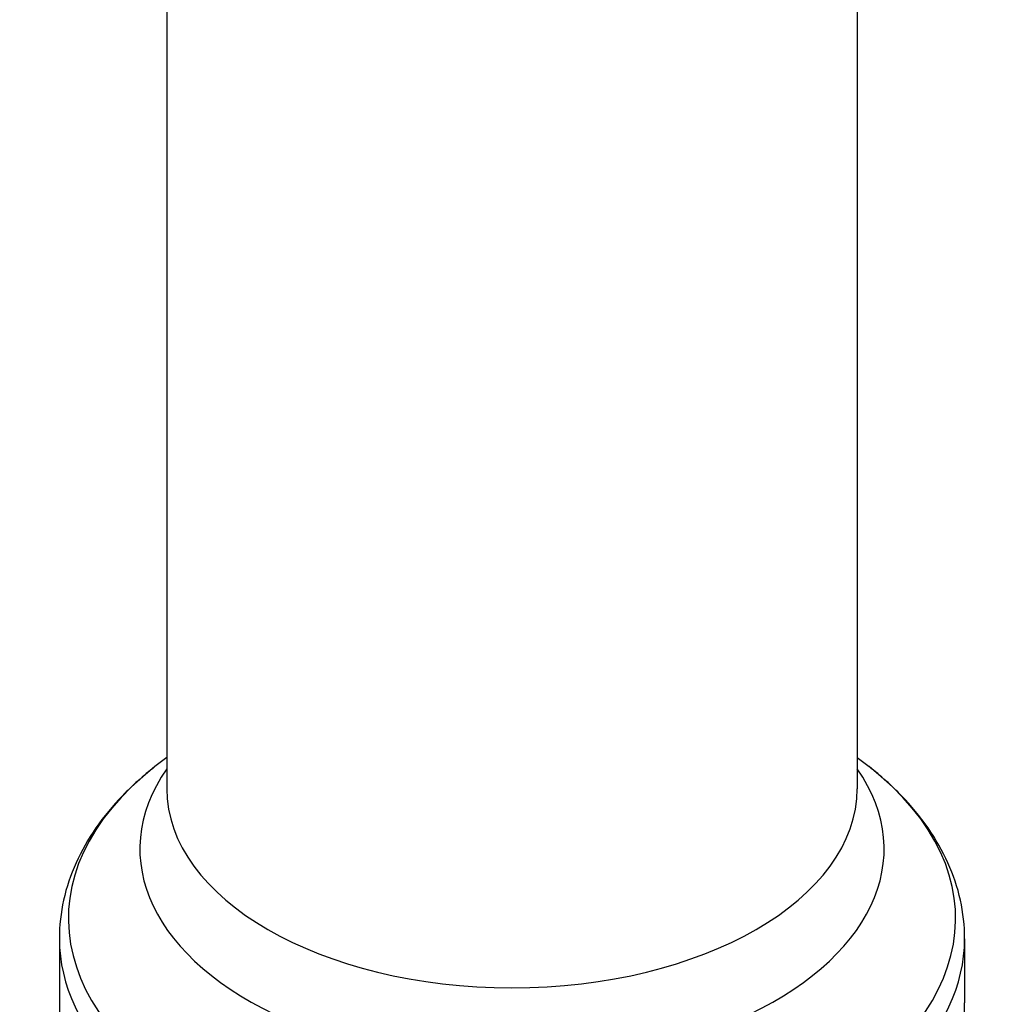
# Model space of a CAD drawing. Header units: millimetres. Extents: x 0 to 4378, y 0 to 2376.
# Tile 219 of 227: x 2658 to 2786, y 1700 to 1829. Entities that reach past the tile are written whole.
import ezdxf

# ---------------------------------------------------------------- set-up
doc = ezdxf.new("R2010")
doc.units = ezdxf.units.MM
doc.header["$LTSCALE"] = 0.2
doc.layers.add('01_Object Line', color=4, linetype='Continuous')

# ---------------------------------------------------------------- blocks, each defined once
blk = doc.blocks.new('A$Cf809625c')
for p, q in [((17.35, 794.27), (17.35, 627.79)), ((-72.65, 753.43), (-72.65, 627.79)), ((-72.65, 631.87), (-74.2, 630.66)), ((17.35, 631.87), (18.9, 630.66)), ((-86.65, 608.22), (-86.65, 599.86)), ((31.35, 608.22), (31.35, 599.86))]:
    blk.add_line(p, q)
for centre, major_axis, start_param, end_param in [((-27.65, 610.85), (-57.83, 0), 5.647992, 10.059971), ((-27.65, 619.92), (-48.51, 0), 5.900477, 9.807487), ((-27.65, 627.79), (45, 0), 3.141593, 6.283185), ((-27.65, 608.22), (-59, 0), 0, 3.141593), ((-27.65, 599.86), (-59, 0), 0, 3.141593)]:
    blk.add_ellipse(centre, major_axis=major_axis, ratio=0.57735, start_param=start_param, end_param=end_param)
for points, knots in [([(-74.2, 630.66), (-75.72, 629.46), (-77.14, 628.2), (-79.71, 625.53), (-80.87, 624.13), (-82.9, 621.21), (-83.77, 619.68), (-85.18, 616.53), (-85.73, 614.91), (-86.46, 611.6), (-86.65, 609.91), (-86.65, 608.22)], [1.7210012, 1.7210012, 1.7210012, 1.7210012, 1.8480399, 1.8480399, 1.9750785, 1.9750785, 2.1021172, 2.1021172, 2.2291558, 2.2291558, 2.3561945, 2.3561945, 2.3561945, 2.3561945]), ([(31.35, 608.22), (31.35, 609.91), (31.17, 611.6), (30.43, 614.91), (29.89, 616.53), (28.47, 619.68), (27.6, 621.21), (25.57, 624.13), (24.41, 625.53), (21.84, 628.2), (20.43, 629.46), (18.9, 630.66)], [5.4977871, 5.4977871, 5.4977871, 5.4977871, 5.6248258, 5.6248258, 5.7518645, 5.7518645, 5.8789031, 5.8789031, 6.0059418, 6.0059418, 6.1329804, 6.1329804, 6.1329804, 6.1329804])]:
    blk.add_open_spline(points, degree=3, knots=knots)

msp = doc.modelspace()

# ---------------------------------------------------------------- block references
at = {"layer": '01_Object Line'}
msp.add_blockref('A$Cf809625c', (2749.512, 1100.467), dxfattribs=at)

doc.saveas('drawing.dxf')
